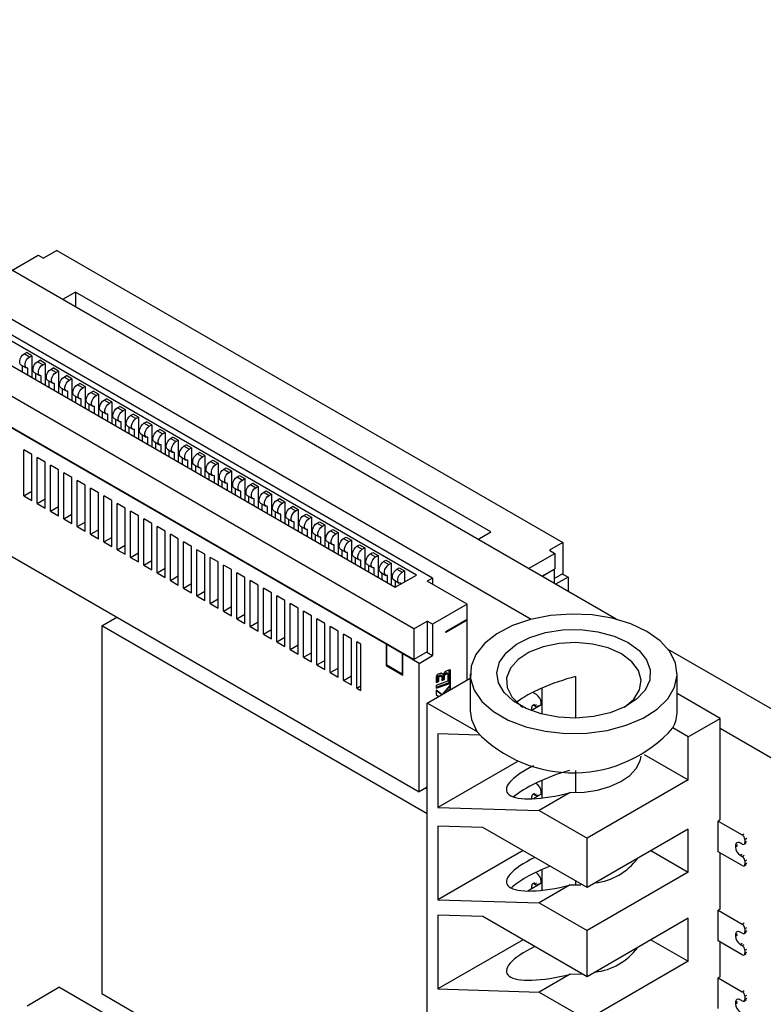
# Model space of a CAD drawing. Header units: millimetres. Extents: x 15 to 205, y 5 to 292.
# Tile 30 of 56: x 168 to 188, y 117 to 143. Entities that reach past the tile are written whole.
import ezdxf

# ---------------------------------------------------------------- set-up
doc = ezdxf.new("R2010")
doc.units = ezdxf.units.MM
doc.layers.add('几何体', color=7, linetype='Continuous')

msp = doc.modelspace()

# ---------------------------------------------------------------- linework, layer by layer
at = {"layer": '几何体'}
for p, q in [((184.2884, 127.0124), (148.8269, 147.4839)), ((182.03, 127.0099), (147.6956, 146.8307)), ((169.4377, 136.8035), (169.0842, 136.5994)), ((169.4377, 136.8035), (182.8728, 129.0476)), ((168.2414, 136.2761), (168.9428, 136.681)), ((168.9428, 136.681), (169.0842, 136.5994)), ((169.9327, 135.7013), (169.5849, 135.5005)), ((180.9636, 129.3334), (169.9327, 135.7013)), ((169.9327, 135.7013), (169.9327, 135.2997)), ((179.4149, 128.1047), (167.8184, 134.7993)), ((178.9199, 126.7577), (165.4849, 134.5135)), ((178.9907, 128.1864), (167.9598, 134.5544)), ((167.3941, 134.2278), (178.425, 127.8598)), ((168.5679, 134.0563), (168.6315, 134.0931)), ((168.7093, 133.9747), (168.5679, 134.0563)), ((168.773, 134.0114), (168.6315, 134.0931)), ((168.7093, 133.9747), (168.773, 134.0114)), ((168.773, 134.0114), (168.773, 133.6766)), ((168.9215, 133.8522), (168.9851, 133.889)), ((169.1265, 133.8073), (168.9851, 133.889)), ((178.9199, 125.9391), (165.4849, 133.695)), ((168.4829, 133.7703), (168.6243, 133.6887)), ((168.5273, 133.5736), (168.5273, 133.7447)), ((168.6687, 133.492), (168.6687, 133.6818)), ((168.802, 133.6599), (168.773, 133.6766)), ((168.773, 133.6766), (168.773, 133.6603)), ((168.8012, 133.644), (168.773, 133.6603)), ((168.773, 133.6603), (168.773, 133.4318)), ((169.0629, 133.7706), (168.9215, 133.8522)), ((169.0629, 133.7706), (169.1265, 133.8073)), ((169.1265, 133.8073), (169.1265, 133.4725)), ((169.275, 133.6481), (169.3386, 133.6849)), ((169.4164, 133.5665), (169.275, 133.6481)), ((169.4801, 133.6032), (169.3386, 133.6849)), ((168.8365, 133.5662), (168.9779, 133.4846)), ((168.8808, 133.3695), (168.8808, 133.5406)), ((169.0223, 133.2879), (169.0223, 133.4777)), ((169.1555, 133.4558), (169.1265, 133.4725)), ((169.1265, 133.4725), (169.1265, 133.4562)), ((169.1548, 133.4399), (169.1265, 133.4562)), ((169.1265, 133.4562), (169.1265, 133.2277)), ((169.19, 133.3621), (169.3314, 133.2804)), ((169.4164, 133.5665), (169.4801, 133.6032)), ((169.4801, 133.6032), (169.4801, 133.2684)), ((169.6286, 133.444), (169.6922, 133.4808)), ((169.77, 133.3624), (169.6286, 133.444)), ((169.8336, 133.3991), (169.6922, 133.4808)), ((169.77, 133.3624), (169.8336, 133.3991)), ((169.8336, 133.3991), (169.8336, 133.0643)), ((178.1853, 126.3469), (166.2195, 133.2546)), ((169.2344, 133.1654), (169.2344, 133.3365)), ((169.3758, 133.0838), (169.3758, 133.2736)), ((169.5091, 133.2517), (169.4801, 133.2684)), ((169.4801, 133.2684), (169.4801, 133.2521)), ((169.5084, 133.2358), (169.4801, 133.2521)), ((169.4801, 133.2521), (169.4801, 133.0236)), ((169.5436, 133.158), (169.685, 133.0763)), ((169.5879, 132.9613), (169.5879, 133.1324)), ((169.9821, 133.2399), (170.0458, 133.2767)), ((170.1235, 133.1583), (169.9821, 133.2399)), ((170.1872, 133.195), (170.0458, 133.2767)), ((170.1235, 133.1583), (170.1872, 133.195)), ((170.1872, 133.195), (170.1872, 132.8602)), ((169.7294, 132.8797), (169.7294, 133.0695)), ((169.8627, 133.0476), (169.8336, 133.0643)), ((169.8336, 133.0643), (169.8336, 133.048)), ((169.8619, 133.0317), (169.8336, 133.048)), ((169.8336, 133.048), (169.8336, 132.8195)), ((169.8971, 132.9539), (170.0385, 132.8722)), ((169.9415, 132.7572), (169.9415, 132.9283)), ((170.0829, 132.6756), (170.0829, 132.8654)), ((170.2162, 132.8435), (170.1872, 132.8602)), ((170.1872, 132.8602), (170.1872, 132.8439)), ((170.2155, 132.8276), (170.1872, 132.8439)), ((170.1872, 132.8439), (170.1872, 132.6154)), ((170.3357, 133.0358), (170.3993, 133.0726)), ((170.4771, 132.9542), (170.3357, 133.0358)), ((170.5407, 132.9909), (170.3993, 133.0726)), ((170.4771, 132.9542), (170.5407, 132.9909)), ((170.5407, 132.9909), (170.5407, 132.6561)), ((170.6892, 132.8317), (170.7529, 132.8685)), ((170.8306, 132.7501), (170.6892, 132.8317)), ((170.8943, 132.7868), (170.7529, 132.8685)), ((170.2507, 132.7498), (170.3921, 132.6681)), ((170.2951, 132.5531), (170.2951, 132.7242)), ((170.4365, 132.4715), (170.4365, 132.6613)), ((170.5698, 132.6394), (170.5407, 132.6561)), ((170.5407, 132.6561), (170.5407, 132.6398)), ((170.569, 132.6235), (170.5407, 132.6398)), ((170.5407, 132.6398), (170.5407, 132.4113)), ((170.8306, 132.7501), (170.8943, 132.7868)), ((170.8943, 132.7868), (170.8943, 132.452)), ((171.0428, 132.6276), (171.1064, 132.6644)), ((171.1842, 132.546), (171.0428, 132.6276)), ((171.2478, 132.5827), (171.1064, 132.6644)), ((171.1842, 132.546), (171.2478, 132.5827)), ((171.2478, 132.5827), (171.2478, 132.2479)), ((170.6042, 132.5457), (170.7457, 132.464)), ((170.6486, 132.349), (170.6486, 132.5201)), ((170.79, 132.2674), (170.79, 132.4572)), ((170.9233, 132.4353), (170.8943, 132.452)), ((170.8943, 132.452), (170.8943, 132.4357)), ((170.9226, 132.4194), (170.8943, 132.4357)), ((170.8943, 132.4357), (170.8943, 132.2072)), ((170.9578, 132.3416), (171.0992, 132.2599)), ((171.0022, 132.1449), (171.0022, 132.316)), ((171.3963, 132.4235), (171.46, 132.4603)), ((171.5378, 132.3419), (171.3963, 132.4235)), ((171.6014, 132.3786), (171.46, 132.4603)), ((171.5378, 132.3419), (171.6014, 132.3786)), ((171.6014, 132.3786), (171.6014, 132.0438)), ((171.1436, 132.0633), (171.1436, 132.2531)), ((171.2769, 132.2312), (171.2478, 132.2479)), ((171.2478, 132.2479), (171.2478, 132.2316)), ((171.2761, 132.2153), (171.2478, 132.2316)), ((171.2478, 132.2316), (171.2478, 132.0031)), ((171.3113, 132.1375), (171.4528, 132.0558)), ((171.3557, 131.9408), (171.3557, 132.1119)), ((171.4971, 131.8592), (171.4971, 132.049)), ((171.6304, 132.0271), (171.6014, 132.0438)), ((171.6014, 132.0438), (171.6014, 132.0275)), ((171.7499, 132.2194), (171.8135, 132.2562)), ((171.8913, 132.1378), (171.7499, 132.2194)), ((171.9549, 132.1745), (171.8135, 132.2562)), ((171.8913, 132.1378), (171.9549, 132.1745)), ((171.9549, 132.1745), (171.9549, 131.8397)), ((172.1034, 132.0153), (172.1671, 132.0521)), ((172.3085, 131.9704), (172.1671, 132.0521)), ((171.6297, 132.0112), (171.6014, 132.0275)), ((171.6014, 132.0275), (171.6014, 131.799)), ((171.6649, 131.9334), (171.8063, 131.8517)), ((171.7093, 131.7367), (171.7093, 131.9078)), ((171.8507, 131.6551), (171.8507, 131.8449)), ((171.984, 131.823), (171.9549, 131.8397)), ((171.9549, 131.8397), (171.9549, 131.8234)), ((171.9832, 131.8071), (171.9549, 131.8234)), ((171.9549, 131.8234), (171.9549, 131.5949)), ((172.2449, 131.9337), (172.1034, 132.0153)), ((172.2449, 131.9337), (172.3085, 131.9704)), ((172.3085, 131.9704), (172.3085, 131.6356)), ((172.457, 131.8112), (172.5206, 131.8479)), ((172.5984, 131.7296), (172.457, 131.8112)), ((172.6621, 131.7663), (172.5206, 131.8479)), ((172.0184, 131.7293), (172.1599, 131.6476)), ((172.0628, 131.5326), (172.0628, 131.7037)), ((172.2042, 131.451), (172.2042, 131.6408)), ((172.3375, 131.6189), (172.3085, 131.6356)), ((172.3085, 131.6356), (172.3085, 131.6193)), ((172.3368, 131.603), (172.3085, 131.6193)), ((172.3085, 131.6193), (172.3085, 131.3908)), ((172.372, 131.5252), (172.5134, 131.4435)), ((172.5984, 131.7296), (172.6621, 131.7663)), ((172.6621, 131.7663), (172.6621, 131.4315)), ((172.8105, 131.6071), (172.8742, 131.6438)), ((172.952, 131.5255), (172.8105, 131.6071)), ((173.0156, 131.5622), (172.8742, 131.6438)), ((172.952, 131.5255), (173.0156, 131.5622)), ((173.0156, 131.5622), (173.0156, 131.2274)), ((168.773, 131.3906), (168.5608, 131.513)), ((168.5608, 130.2882), (168.5608, 131.513)), ((168.773, 130.1658), (168.773, 131.3906)), ((169.1265, 131.1865), (168.9144, 131.3089)), ((168.9144, 130.0841), (168.9144, 131.3089)), ((172.4164, 131.3285), (172.4164, 131.4996)), ((172.5578, 131.2469), (172.5578, 131.4367)), ((172.6911, 131.4148), (172.6621, 131.4315)), ((172.6621, 131.4315), (172.6621, 131.4152)), ((172.6903, 131.3989), (172.6621, 131.4152)), ((172.6621, 131.4152), (172.6621, 131.1867)), ((172.7256, 131.3211), (172.867, 131.2394)), ((172.7699, 131.1244), (172.7699, 131.2955)), ((173.1641, 131.403), (173.2277, 131.4397)), ((173.3055, 131.3214), (173.1641, 131.403)), ((173.3692, 131.3581), (173.2277, 131.4397)), ((173.3055, 131.3214), (173.3692, 131.3581)), ((173.3692, 131.3581), (173.3692, 131.0233)), ((169.1265, 129.9617), (169.1265, 131.1865)), ((169.4801, 130.9824), (169.2679, 131.1048)), ((169.2679, 129.88), (169.2679, 131.1048)), ((172.9113, 131.0428), (172.9113, 131.2326)), ((173.0446, 131.2107), (173.0156, 131.2274)), ((173.0156, 131.2274), (173.0156, 131.2111)), ((173.0439, 131.1948), (173.0156, 131.2111)), ((173.0156, 131.2111), (173.0156, 130.9826)), ((173.0791, 131.117), (173.2205, 131.0353)), ((173.1235, 130.9203), (173.1235, 131.0914)), ((173.2649, 130.8387), (173.2649, 131.0285)), ((173.3982, 131.0066), (173.3692, 131.0233)), ((173.3692, 131.0233), (173.3692, 131.007)), ((173.3974, 130.9907), (173.3692, 131.007)), ((173.3692, 131.007), (173.3692, 130.7785)), ((173.5177, 131.1989), (173.5813, 131.2356)), ((173.5177, 131.1989), (173.6591, 131.1173)), ((173.5813, 131.2356), (173.7227, 131.154)), ((173.6591, 131.1173), (173.7227, 131.154)), ((173.7227, 131.154), (173.7227, 130.8192)), ((173.8712, 130.9948), (173.9348, 131.0315)), ((173.8712, 130.9948), (174.0126, 130.9132)), ((173.9348, 131.0315), (174.0763, 130.9499)), ((169.4801, 129.7576), (169.4801, 130.9824)), ((169.8336, 130.7783), (169.6215, 130.9007)), ((169.6215, 129.6759), (169.6215, 130.9007)), ((169.8336, 129.5535), (169.8336, 130.7783)), ((173.4327, 130.9129), (173.5741, 130.8312)), ((173.477, 130.7162), (173.477, 130.8872)), ((173.6185, 130.6346), (173.6185, 130.8244)), ((173.7517, 130.8025), (173.7227, 130.8192)), ((173.7227, 130.8192), (173.7227, 130.8029)), ((173.751, 130.7866), (173.7227, 130.8029)), ((173.7227, 130.8029), (173.7227, 130.5744)), ((174.0126, 130.9132), (174.0763, 130.9499)), ((174.0763, 130.9499), (174.0763, 130.6151)), ((174.2248, 130.7907), (174.2884, 130.8274)), ((174.2248, 130.7907), (174.3662, 130.7091)), ((174.2884, 130.8274), (174.4298, 130.7458)), ((174.3662, 130.7091), (174.4298, 130.7458)), ((174.4298, 130.7458), (174.4298, 130.411)), ((170.1872, 130.5742), (169.975, 130.6966)), ((169.975, 129.4718), (169.975, 130.6966)), ((170.1872, 129.3494), (170.1872, 130.5742)), ((170.5407, 130.3701), (170.3286, 130.4925)), ((170.3286, 129.2677), (170.3286, 130.4925)), ((173.7862, 130.7088), (173.9276, 130.6271)), ((173.8306, 130.5121), (173.8306, 130.6831)), ((173.972, 130.4305), (173.972, 130.6203)), ((174.1053, 130.5984), (174.0763, 130.6151)), ((174.0763, 130.6151), (174.0763, 130.5988)), ((174.1045, 130.5825), (174.0763, 130.5988)), ((174.0763, 130.5988), (174.0763, 130.3703)), ((174.1398, 130.5047), (174.2812, 130.423)), ((174.1841, 130.308), (174.1841, 130.479)), ((174.5783, 130.5866), (174.642, 130.6233)), ((174.5783, 130.5866), (174.7197, 130.505)), ((174.642, 130.6233), (174.7834, 130.5417)), ((174.7197, 130.505), (174.7834, 130.5417)), ((174.7834, 130.5417), (174.7834, 130.2069)), ((165.3435, 130.3492), (179.0614, 122.43)), ((168.5608, 130.2882), (168.773, 130.4107)), ((168.5608, 130.2882), (168.773, 130.1658)), ((170.5407, 129.1453), (170.5407, 130.3701)), ((170.8943, 130.166), (170.6822, 130.2884)), ((170.6822, 129.0636), (170.6822, 130.2884)), ((174.3256, 130.2263), (174.3256, 130.4162)), ((174.4588, 130.3943), (174.4298, 130.411)), ((174.4298, 130.411), (174.4298, 130.3947)), ((174.4581, 130.3784), (174.4298, 130.3947)), ((174.4298, 130.3947), (174.4298, 130.1662)), ((174.4933, 130.3006), (174.6347, 130.2189)), ((174.5377, 130.1039), (174.5377, 130.2749)), ((174.6791, 130.0222), (174.6791, 130.2121)), ((174.9319, 130.3825), (174.9955, 130.4192)), ((174.9319, 130.3825), (175.0733, 130.3009)), ((174.9955, 130.4192), (175.1369, 130.3376)), ((175.0733, 130.3009), (175.1369, 130.3376)), ((175.1369, 130.3376), (175.1369, 130.0028)), ((175.2854, 130.1784), (175.3491, 130.2151)), ((175.3491, 130.2151), (175.4905, 130.1335)), ((168.9144, 130.0841), (169.1265, 130.2066)), ((168.9144, 130.0841), (169.1265, 129.9617)), ((169.2679, 129.88), (169.4801, 130.0025)), ((170.8943, 128.9412), (170.8943, 130.166)), ((171.2478, 129.9619), (171.0357, 130.0843)), ((171.0357, 128.8595), (171.0357, 130.0843)), ((171.2478, 128.737), (171.2478, 129.9619)), ((174.8124, 130.1902), (174.7834, 130.2069)), ((174.7834, 130.2069), (174.7834, 130.1906)), ((174.8117, 130.1743), (174.7834, 130.1906)), ((174.7834, 130.1906), (174.7834, 129.9621)), ((174.8469, 130.0965), (174.9883, 130.0148)), ((174.8912, 129.8998), (174.8912, 130.0708)), ((175.0327, 129.8181), (175.0327, 130.0079)), ((175.166, 129.9861), (175.1369, 130.0028)), ((175.1369, 130.0028), (175.1369, 129.9865)), ((175.1652, 129.9702), (175.1369, 129.9865)), ((175.1369, 129.9865), (175.1369, 129.758)), ((175.2854, 130.1784), (175.4268, 130.0968)), ((175.4268, 130.0968), (175.4905, 130.1335)), ((175.4905, 130.1335), (175.4905, 129.7987)), ((175.639, 129.9743), (175.7026, 130.011)), ((175.639, 129.9743), (175.7804, 129.8927)), ((175.7026, 130.011), (175.844, 129.9294)), ((169.2679, 129.88), (169.4801, 129.7576)), ((169.6215, 129.6759), (169.8336, 129.7984)), ((171.6014, 129.7578), (171.3893, 129.8802)), ((171.3893, 128.6554), (171.3893, 129.8802)), ((171.6014, 128.5329), (171.6014, 129.7578)), ((175.2004, 129.8924), (175.3418, 129.8107)), ((175.2448, 129.6957), (175.2448, 129.8667)), ((175.3862, 129.614), (175.3862, 129.8038)), ((175.5195, 129.782), (175.4905, 129.7987)), ((175.4905, 129.7987), (175.4905, 129.7824)), ((175.5188, 129.7661), (175.4905, 129.7824)), ((175.4905, 129.7824), (175.4905, 129.5539)), ((175.554, 129.6883), (175.6954, 129.6066)), ((175.7804, 129.8927), (175.844, 129.9294)), ((175.844, 129.9294), (175.844, 129.5946)), ((175.9925, 129.7702), (176.0562, 129.8069)), ((175.9925, 129.7702), (176.1339, 129.6886)), ((176.0562, 129.8069), (176.1976, 129.7253)), ((176.1339, 129.6886), (176.1976, 129.7253)), ((176.1976, 129.7253), (176.1976, 129.3905)), ((169.6215, 129.6759), (169.8336, 129.5535)), ((169.975, 129.4718), (170.1872, 129.5943)), ((169.975, 129.4718), (170.1872, 129.3494)), ((171.9549, 129.5537), (171.7428, 129.6761)), ((171.7428, 128.4513), (171.7428, 129.6761)), ((171.9549, 128.3288), (171.9549, 129.5537)), ((172.3085, 129.3496), (172.0964, 129.472)), ((172.0964, 128.2472), (172.0964, 129.472)), ((175.5984, 129.4916), (175.5984, 129.6626)), ((175.7398, 129.4099), (175.7398, 129.5997)), ((175.8731, 129.5779), (175.844, 129.5946)), ((175.844, 129.5946), (175.844, 129.5783)), ((175.8723, 129.5619), (175.844, 129.5783)), ((175.844, 129.5783), (175.844, 129.3498)), ((175.9075, 129.4842), (176.049, 129.4025)), ((175.9519, 129.2875), (175.9519, 129.4585)), ((176.3461, 129.5661), (176.4097, 129.6028)), ((176.3461, 129.5661), (176.4875, 129.4844)), ((176.4097, 129.6028), (176.5511, 129.5212)), ((176.4875, 129.4844), (176.5511, 129.5212)), ((176.5511, 129.5212), (176.5511, 129.1864)), ((170.3286, 129.2677), (170.5407, 129.3902)), ((170.3286, 129.2677), (170.5407, 129.1453)), ((170.6822, 129.0636), (170.8943, 129.1861)), ((172.3085, 128.1247), (172.3085, 129.3496)), ((172.6621, 129.1455), (172.4499, 129.2679)), ((172.4499, 128.0431), (172.4499, 129.2679)), ((176.0933, 129.2058), (176.0933, 129.3956)), ((176.2266, 129.3737), (176.1976, 129.3905)), ((176.1976, 129.3905), (176.1976, 129.3742)), ((176.2259, 129.3578), (176.1976, 129.3742)), ((176.1976, 129.3742), (176.1976, 129.1457)), ((176.2611, 129.28), (176.4025, 129.1984)), ((176.3055, 129.0834), (176.3055, 129.2544)), ((176.4469, 129.0017), (176.4469, 129.1915)), ((176.5802, 129.1696), (176.5511, 129.1864)), ((176.5511, 129.1864), (176.5511, 129.1701)), ((176.5794, 129.1537), (176.5511, 129.1701)), ((176.5511, 129.1701), (176.5511, 128.9415)), ((176.6996, 129.362), (176.7633, 129.3987)), ((176.6996, 129.362), (176.8411, 129.2803)), ((176.7633, 129.3987), (176.9047, 129.3171)), ((176.8411, 129.2803), (176.9047, 129.3171)), ((176.9047, 129.3171), (176.9047, 128.9823)), ((177.0532, 129.1579), (177.1168, 129.1946)), ((177.1168, 129.1946), (177.2582, 129.113)), ((180.6157, 129.1326), (180.9636, 129.3334)), ((170.6822, 129.0636), (170.8943, 128.9412)), ((171.0357, 128.8595), (171.2478, 128.982)), ((172.6621, 127.9206), (172.6621, 129.1455)), ((173.0156, 128.9413), (172.8035, 129.0638)), ((172.8035, 127.839), (172.8035, 129.0638)), ((173.0156, 127.7165), (173.0156, 128.9413)), ((176.6146, 129.0759), (176.7561, 128.9943)), ((176.659, 128.8793), (176.659, 129.0503)), ((176.8004, 128.7976), (176.8004, 128.9874)), ((176.9337, 128.9655), (176.9047, 128.9823)), ((176.9047, 128.9823), (176.9047, 128.966)), ((176.933, 128.9496), (176.9047, 128.966)), ((176.9047, 128.966), (176.9047, 128.7374)), ((177.0532, 129.1579), (177.1946, 129.0762)), ((177.1946, 129.0762), (177.2582, 129.113)), ((177.2582, 129.113), (177.2582, 128.7782)), ((177.4067, 128.9538), (177.4704, 128.9905)), ((177.4067, 128.9538), (177.5482, 128.8721)), ((177.4704, 128.9905), (177.6118, 128.9089)), ((177.5482, 128.8721), (177.6118, 128.9089)), ((177.6118, 128.9089), (177.6118, 128.5741)), ((182.8728, 129.0476), (182.5192, 128.8435)), ((182.8728, 129.0476), (182.8728, 128.2291)), ((171.0357, 128.8595), (171.2478, 128.737)), ((171.3893, 128.6554), (171.6014, 128.7779)), ((171.3893, 128.6554), (171.6014, 128.5329)), ((173.3692, 128.7372), (173.157, 128.8597)), ((173.157, 127.6349), (173.157, 128.8597)), ((173.3692, 127.5124), (173.3692, 128.7372)), ((173.7227, 128.5331), (173.5106, 128.6556)), ((173.5106, 127.4308), (173.5106, 128.6556)), ((176.9682, 128.8718), (177.1096, 128.7902)), ((177.0126, 128.6752), (177.0126, 128.8462)), ((177.154, 128.5935), (177.154, 128.7833)), ((177.2873, 128.7614), (177.2582, 128.7782)), ((177.2582, 128.7782), (177.2582, 128.7619)), ((177.2865, 128.7455), (177.2582, 128.7619)), ((177.2582, 128.7619), (177.2582, 128.5333)), ((177.3217, 128.6677), (177.4632, 128.5861)), ((177.3661, 128.4711), (177.3661, 128.6421)), ((177.7603, 128.7497), (177.8239, 128.7864)), ((177.7603, 128.7497), (177.9017, 128.668)), ((177.8239, 128.7864), (177.9654, 128.7048)), ((177.9017, 128.668), (177.9654, 128.7048)), ((177.9654, 128.7048), (177.9654, 128.37)), ((181.9593, 128.357), (182.6606, 128.7619)), ((182.5192, 128.8435), (182.6606, 128.7619)), ((182.6606, 128.7619), (182.6606, 128.3536)), ((171.7428, 128.4513), (171.9549, 128.5738)), ((171.7428, 128.4513), (171.9549, 128.3288)), ((173.7227, 127.3083), (173.7227, 128.5331)), ((174.0763, 128.329), (173.8641, 128.4515)), ((173.8641, 127.2267), (173.8641, 128.4515)), ((177.5075, 128.3894), (177.5075, 128.5792)), ((177.6408, 128.5573), (177.6118, 128.5741)), ((177.6118, 128.5741), (177.6118, 128.5578)), ((177.6401, 128.5414), (177.6118, 128.5578)), ((177.6118, 128.5578), (177.6118, 128.3292)), ((177.6753, 128.4636), (177.8167, 128.382)), ((177.7197, 128.267), (177.7197, 128.438)), ((178.1138, 128.5456), (178.1775, 128.5823)), ((178.1138, 128.5456), (178.2553, 128.4639)), ((178.1775, 128.5823), (178.3189, 128.5007)), ((178.2553, 128.4639), (178.3189, 128.5007)), ((178.3189, 128.5007), (178.3189, 128.1659)), ((178.4674, 128.3415), (178.531, 128.3782)), ((178.531, 128.3782), (178.6725, 128.2966)), ((172.0964, 128.2472), (172.3085, 128.3697)), ((172.0964, 128.2472), (172.3085, 128.1247)), ((172.4499, 128.0431), (172.6621, 128.1656)), ((174.0763, 127.1042), (174.0763, 128.329)), ((174.4298, 128.1249), (174.2177, 128.2474)), ((174.2177, 127.0226), (174.2177, 128.2474)), ((174.4298, 126.9001), (174.4298, 128.1249)), ((177.8611, 128.1853), (177.8611, 128.3751)), ((177.9944, 128.3532), (177.9654, 128.37)), ((177.9654, 128.37), (177.9654, 128.3537)), ((177.9936, 128.3373), (177.9654, 128.3537)), ((177.9654, 128.3537), (177.9654, 128.1251)), ((178.0289, 128.2595), (178.1703, 128.1779)), ((178.0732, 128.0629), (178.0732, 128.2339)), ((178.2146, 127.9812), (178.2146, 128.171)), ((178.3479, 128.1491), (178.3189, 128.1659)), ((178.3189, 128.1659), (178.3189, 128.1496)), ((178.3472, 128.1332), (178.3189, 128.1496)), ((178.3189, 128.1496), (178.3189, 127.921)), ((178.425, 127.8598), (178.9907, 128.1864)), ((178.4674, 128.3415), (178.6088, 128.2598)), ((178.6088, 128.2598), (178.6725, 128.2966)), ((178.6725, 128.2966), (178.6725, 128.0027)), ((182.3129, 128.1528), (182.6606, 128.3536)), ((182.6465, 128.3291), (182.327, 128.1447)), ((182.6465, 128.3291), (182.6324, 128.3373)), ((182.6465, 128.3291), (182.6465, 127.9602)), ((182.6465, 128.0985), (182.8728, 128.2291)), ((183.0142, 128.1311), (182.6823, 127.9395)), ((182.8586, 128.2209), (183.0142, 128.1311)), ((183.0142, 128.1311), (183.0142, 127.748)), ((172.4499, 128.0431), (172.6621, 127.9206)), ((172.8035, 127.839), (173.0156, 127.9615)), ((174.7834, 127.9208), (174.5712, 128.0433)), ((174.5712, 126.8185), (174.5712, 128.0433)), ((174.7834, 126.696), (174.7834, 127.9208)), ((178.3824, 128.0554), (178.5238, 127.9738)), ((178.4268, 127.8609), (178.4268, 128.0298)), ((178.5682, 127.9425), (178.5682, 127.9669)), ((179.4149, 128.1047), (179.2735, 128.0231)), ((180.3342, 127.4108), (179.2735, 128.0231)), ((179.4149, 128.1047), (179.4149, 127.9414)), ((172.8035, 127.839), (173.0156, 127.7165)), ((173.157, 127.6349), (173.3692, 127.7574)), ((173.157, 127.6349), (173.3692, 127.5124)), ((175.1369, 127.7167), (174.9248, 127.8392)), ((174.9248, 126.6144), (174.9248, 127.8392)), ((175.1369, 126.4919), (175.1369, 127.7167)), ((175.4905, 127.5126), (175.2783, 127.6351)), ((175.2783, 126.4103), (175.2783, 127.6351)), ((173.5106, 127.4308), (173.7227, 127.5533)), ((173.5106, 127.4308), (173.7227, 127.3083)), ((173.8641, 127.2267), (174.0763, 127.3492)), ((175.4905, 126.2878), (175.4905, 127.5126)), ((175.844, 127.3085), (175.6319, 127.431)), ((175.6319, 126.2062), (175.6319, 127.431)), ((180.3342, 127.4108), (179.4149, 126.8801)), ((180.3342, 127.0025), (180.3342, 127.4108)), ((173.8641, 127.2267), (174.0763, 127.1042)), ((174.2177, 127.0226), (174.4298, 127.1451)), ((175.844, 126.0837), (175.844, 127.3085)), ((176.1976, 127.1044), (175.9855, 127.2269)), ((175.9855, 126.0021), (175.9855, 127.2269)), ((176.1976, 125.8796), (176.1976, 127.1044)), ((170.6287, 126.8333), (171.0312, 127.0657)), ((179.275, 121.8419), (170.6287, 126.8333)), ((170.6287, 126.8333), (170.6287, 117.0709)), ((174.2177, 127.0226), (174.4298, 126.9001)), ((174.5712, 126.8185), (174.7834, 126.941)), ((174.5712, 126.8185), (174.7834, 126.696)), ((176.5511, 126.9003), (176.339, 127.0228)), ((176.339, 125.798), (176.339, 127.0228)), ((176.5511, 125.6755), (176.5511, 126.9003)), ((176.9047, 126.6962), (176.6926, 126.8187)), ((176.6926, 125.5939), (176.6926, 126.8187)), ((178.9199, 126.7577), (179.2735, 126.9618)), ((179.4149, 126.8801), (179.2735, 126.9618)), ((179.2735, 126.9618), (179.2735, 126.1432)), ((179.4149, 126.8801), (179.4149, 126.0453)), ((180.3342, 127.0025), (179.7685, 126.6759)), ((180.3342, 126.9862), (179.7685, 126.6596)), ((180.32, 126.9943), (180.3342, 126.9862)), ((180.3342, 125.3993), (180.3342, 126.9862)), ((174.9248, 126.6144), (175.1369, 126.7368)), ((174.9248, 126.6144), (175.1369, 126.4919)), ((176.9047, 125.4714), (176.9047, 126.6962)), ((177.2582, 126.4921), (177.0461, 126.6146)), ((177.0461, 125.3898), (177.0461, 126.6146)), ((178.9199, 126.7577), (178.9199, 125.9391)), ((179.7685, 126.6596), (179.7685, 126.6759)), ((175.2783, 126.4103), (175.4905, 126.5327)), ((175.2783, 126.4103), (175.4905, 126.2878)), ((175.6319, 126.2062), (175.844, 126.3286)), ((177.2582, 125.2673), (177.2582, 126.4921)), ((177.5057, 126.3493), (177.3997, 126.4105)), ((177.3997, 125.1857), (177.3997, 126.4105)), ((177.5057, 125.1244), (177.5057, 126.3493)), ((178.1995, 126.355), (178.1853, 126.3469)), ((178.1853, 126.3469), (178.1853, 125.7803)), ((178.2136, 126.3469), (178.1995, 126.3387)), ((178.6088, 126.1024), (178.1995, 126.3387)), ((178.1995, 125.7885), (178.1995, 126.3387)), ((175.6319, 126.2062), (175.844, 126.0837)), ((175.9855, 126.0021), (176.1976, 126.1245)), ((178.623, 126.1106), (178.6088, 126.1024)), ((178.6088, 126.1024), (178.6088, 125.5522)), ((178.6371, 126.1024), (178.623, 126.0942)), ((179.0614, 125.8412), (178.623, 126.0942)), ((178.623, 125.5277), (178.623, 126.0942)), ((179.2735, 126.1432), (178.9199, 125.9391)), ((179.0614, 125.8412), (179.4149, 126.0453)), ((179.2594, 126.1351), (179.4149, 126.0453)), ((193.0211, 121.9711), (185.6737, 126.2127)), ((175.9855, 126.0021), (176.1976, 125.8796)), ((176.339, 125.798), (176.5511, 125.9204)), ((176.339, 125.798), (176.5511, 125.6755)), ((178.1853, 125.7803), (178.1995, 125.7885)), ((178.1853, 125.7803), (178.623, 125.5277)), ((178.6088, 125.5522), (178.1995, 125.7885)), ((179.0614, 122.43), (179.0614, 125.8412)), ((176.6926, 125.5939), (176.9047, 125.7163)), ((176.6926, 125.5939), (176.9047, 125.4714)), ((177.0461, 125.3898), (177.2582, 125.5122)), ((178.6088, 125.5522), (178.623, 125.5603)), ((179.5419, 125.5038), (179.6044, 125.5259)), ((179.5419, 125.3754), (179.5419, 125.5038)), ((179.5773, 125.4834), (179.5419, 125.5038)), ((179.6438, 125.5843), (179.5595, 125.5544)), ((179.5773, 125.4834), (179.6398, 125.5055)), ((179.6398, 125.5055), (179.6044, 125.5259)), ((179.6541, 125.505), (179.6187, 125.5254)), ((179.6586, 125.562), (179.6358, 125.5814)), ((179.694, 125.5416), (179.6438, 125.5843)), ((179.694, 125.5416), (179.6586, 125.562)), ((179.6925, 125.4286), (179.6925, 125.5303)), ((179.7279, 125.5099), (179.6925, 125.5303)), ((179.7486, 125.6213), (179.694, 125.5416)), ((179.7153, 125.5651), (179.788, 125.5908)), ((179.7506, 125.5447), (179.7153, 125.5651)), ((179.7279, 125.4082), (179.7279, 125.5099)), ((179.8737, 125.6655), (179.7486, 125.6213)), ((179.7506, 125.5447), (179.8234, 125.5704)), ((179.8234, 125.5704), (179.788, 125.5908)), ((179.8234, 125.5704), (179.8234, 125.3646)), ((179.8538, 125.3185), (179.8538, 125.6585)), ((179.8891, 125.6528), (179.8696, 125.6641)), ((179.8891, 125.1851), (179.8891, 125.6528)), ((180.4141, 125.5636), (180.4141, 124.5837)), ((185.9141, 124.5837), (185.9141, 125.5636)), ((177.0461, 125.3898), (177.2582, 125.2673)), ((177.3997, 125.1857), (177.5057, 125.2469)), ((179.275, 124.7878), (180.4141, 125.4454)), ((179.5115, 125.4811), (179.5115, 125.3317)), ((179.5115, 125.3646), (179.5419, 125.3754)), ((179.8234, 125.3646), (179.5115, 125.2544)), ((179.5115, 125.3317), (179.5773, 125.355)), ((179.5115, 125.2113), (179.8389, 125.3271)), ((179.5115, 125.1784), (179.8743, 125.3067)), ((179.5115, 125.2544), (179.5115, 125.1784)), ((179.5773, 125.355), (179.5419, 125.3754)), ((179.5773, 125.355), (179.5773, 125.4834)), ((179.6621, 125.4871), (179.6621, 125.385)), ((179.6621, 125.4179), (179.6925, 125.4286)), ((179.6621, 125.385), (179.7279, 125.4082)), ((179.8743, 125.2528), (179.6663, 125.0138)), ((179.7279, 125.4082), (179.6925, 125.4286)), ((179.8743, 125.3067), (179.8389, 125.3271)), ((179.8743, 125.3067), (179.8743, 125.2528)), ((183.2132, 125.4932), (183.2132, 124.3863)), ((177.3997, 125.1857), (177.5057, 125.1244)), ((179.6611, 125.0107), (179.5115, 125.1279)), ((179.5115, 125.1279), (179.5115, 125.0103)), ((179.6273, 125.0299), (179.5115, 125.1206)), ((179.5115, 125.0103), (179.5747, 124.9608)), ((179.6608, 125.0106), (179.6273, 125.0299)), ((179.7077, 125.0377), (179.8538, 125.2055)), ((179.8144, 125.0993), (179.8891, 125.1851)), ((179.8538, 125.2055), (179.8538, 125.2292)), ((179.8891, 125.1851), (179.8538, 125.2055)), ((182.1706, 125.014), (182.1211, 125.0426)), ((182.3081, 125.1796), (182.3155, 125.1753)), ((182.3155, 125.1829), (182.3155, 124.4926)), ((187.0532, 124.3796), (185.9141, 125.0372)), ((179.275, 116.5408), (179.275, 124.7878)), ((180.5862, 124.0309), (179.275, 124.7878)), ((182.3155, 124.7467), (182.0329, 124.5835)), ((182.1241, 124.7516), (182.0711, 124.7209)), ((182.1211, 124.716), (182.1741, 124.7466)), ((182.1706, 124.6874), (182.2236, 124.718)), ((182.2957, 124.7353), (182.2979, 124.7609)), ((182.2979, 124.7609), (182.2979, 124.7936)), ((182.0504, 124.5936), (182.0504, 124.6752)), ((182.1211, 124.716), (182.1706, 124.6874)), ((182.1706, 124.6874), (182.1938, 124.6765)), ((186.2046, 123.8898), (187.0532, 124.3796)), ((187.0532, 121.685), (187.0532, 124.3796)), ((180.6517, 123.9382), (179.5578, 123.9713)), ((179.5578, 123.9713), (179.5578, 122.0116)), ((186.2046, 123.8898), (185.7969, 124.1252)), ((191.8897, 121.318), (187.0532, 124.1101)), ((186.2046, 122.7466), (186.2046, 123.8898)), ((185.0365, 123.421), (186.2046, 122.7466)), ((181.6911, 123.2431), (179.5578, 122.0116)), ((183.2132, 122.9964), (183.2132, 122.4076)), ((182.1706, 122.6461), (182.1506, 122.6576)), ((182.3155, 122.7332), (182.3155, 122.2656)), ((186.2046, 122.7466), (183.5176, 121.1955)), ((179.275, 122.5533), (179.0614, 122.43)), ((179.275, 122.495), (179.2245, 122.5242)), ((182.1241, 122.3836), (182.0711, 122.353)), ((182.3155, 122.3788), (182.0883, 122.2476)), ((182.1211, 122.348), (182.1741, 122.3786)), ((183.0734, 122.4086), (182.2448, 121.9302)), ((182.2957, 122.3673), (182.2979, 122.393)), ((182.2979, 122.393), (182.2979, 122.4256)), ((182.0504, 122.2461), (182.0504, 122.3072)), ((182.1211, 122.348), (182.1706, 122.3195)), ((182.1706, 122.3195), (182.2236, 122.3501)), ((182.1706, 122.3195), (182.1938, 122.3085)), ((179.5578, 122.0116), (182.2448, 121.9302)), ((182.2448, 121.9302), (183.5176, 121.1955)), ((187.0532, 121.685), (187.0001, 121.6544)), ((187.0001, 120.8379), (187.0001, 121.6544)), ((187.0001, 121.6544), (187.6365, 121.287)), ((180.7521, 121.4855), (179.5578, 121.5217)), ((179.5578, 121.5217), (179.5578, 119.562)), ((183.5176, 119.889), (180.7521, 121.4855)), ((186.2046, 121.4402), (183.5176, 119.889)), ((186.2046, 120.297), (186.2046, 121.4402)), ((187.6365, 121.287), (187.6896, 121.3177)), ((183.5176, 119.889), (183.5176, 121.1955)), ((187.6365, 121.0421), (187.587, 121.0707)), ((187.6865, 121.0371), (187.7396, 121.0677)), ((187.7072, 121.1646), (187.7603, 121.1952)), ((187.7072, 121.1646), (187.7072, 121.0829)), ((187.7072, 121.0829), (187.7603, 121.1135)), ((181.8209, 120.8685), (179.5578, 119.562)), ((185.2145, 120.8686), (186.2046, 120.297)), ((187.6365, 120.4705), (187.0001, 120.8379)), ((187.0532, 119.3171), (187.0532, 120.8073)), ((187.4597, 120.9972), (187.5128, 121.0278)), ((187.4597, 120.9972), (187.4597, 120.9645)), ((187.4597, 120.9645), (187.5128, 120.9951)), ((187.587, 120.744), (187.6401, 120.7747)), ((187.587, 120.744), (187.6365, 120.7155)), ((187.6365, 120.7155), (187.6896, 120.7461)), ((187.7072, 120.593), (187.7603, 120.6236)), ((187.7072, 120.593), (187.7072, 120.5113)), ((187.7072, 120.5113), (187.7603, 120.542)), ((182.1706, 120.2781), (182.1506, 120.2896)), ((182.3155, 120.3653), (182.3155, 119.8159)), ((186.2046, 120.297), (183.5176, 118.7458)), ((187.6865, 120.4656), (187.7396, 120.4962)), ((182.3155, 120.0108), (181.9422, 119.7952)), ((182.1241, 120.0156), (182.0711, 119.985)), ((182.1211, 119.9801), (182.1741, 120.0107)), ((182.2957, 119.9993), (182.2979, 120.025)), ((182.2979, 120.025), (182.2979, 120.0576)), ((183.2132, 120.0647), (183.2132, 119.958)), ((182.0504, 119.8577), (182.0504, 119.9392)), ((182.1211, 119.9801), (182.1706, 119.9515)), ((182.1706, 119.9515), (182.2236, 119.9821)), ((182.1706, 119.9515), (182.1938, 119.9405)), ((183.0734, 119.9589), (182.2448, 119.4806)), ((183.0734, 119.9589), (183.3523, 119.9633)), ((179.5578, 119.562), (182.2448, 119.4806)), ((182.2448, 119.4806), (183.5176, 118.7458)), ((187.0532, 119.3171), (187.0001, 119.2865)), ((187.0001, 118.4699), (187.0001, 119.2865)), ((187.0001, 119.2865), (187.6365, 118.9191)), ((179.5578, 119.1537), (179.5578, 117.194)), ((180.7521, 119.1175), (179.5578, 119.1537)), ((183.5176, 117.521), (180.7521, 119.1175)), ((186.2046, 119.0722), (183.5176, 117.521)), ((186.2046, 117.929), (186.2046, 119.0722)), ((183.5176, 117.521), (183.5176, 118.7458)), ((187.6365, 118.9191), (187.6896, 118.9497)), ((187.7072, 118.7966), (187.7603, 118.8272)), ((187.7072, 118.7966), (187.7072, 118.7149)), ((187.7072, 118.7149), (187.7603, 118.7456)), ((181.8209, 118.5005), (179.5578, 117.194)), ((185.2145, 118.5006), (186.2046, 117.929)), ((187.6365, 118.1025), (187.0001, 118.4699)), ((187.4597, 118.6292), (187.5128, 118.6598)), ((187.4597, 118.6292), (187.4597, 118.5965)), ((187.4597, 118.5965), (187.5128, 118.6271)), ((187.6365, 118.6741), (187.587, 118.7027)), ((187.6865, 118.6692), (187.7396, 118.6998)), ((187.0532, 117.5207), (187.0532, 118.4393)), ((187.587, 118.3761), (187.6401, 118.4067)), ((187.587, 118.3761), (187.6365, 118.3475)), ((187.6365, 118.3475), (187.6896, 118.3781)), ((187.7072, 118.225), (187.7603, 118.2556)), ((187.7072, 118.225), (187.7072, 118.1434)), ((186.2046, 117.929), (183.5176, 116.3779)), ((187.6865, 118.0976), (187.7396, 118.1282)), ((187.7072, 118.1434), (187.7603, 118.174)), ((183.0734, 117.591), (182.2448, 117.1126)), ((183.0734, 117.591), (183.3851, 117.5975)), ((187.0532, 117.5207), (187.0001, 117.4901)), ((187.0001, 116.6735), (187.0001, 117.4901)), ((187.0001, 117.4901), (187.6365, 117.1227)), ((168.6436, 116.7497), (169.4921, 117.2395)), ((181.5131, 110.2999), (169.4921, 117.2395)), ((179.5578, 117.194), (182.2448, 117.1126)), ((187.6365, 117.1227), (187.6896, 117.1533)), ((170.6287, 117.0709), (180.1431, 111.5784)), ((182.2448, 117.1126), (183.5176, 116.3779)), ((187.6365, 116.8777), (187.587, 116.9063)), ((187.6865, 116.8728), (187.7396, 116.9034)), ((187.7072, 117.0002), (187.7603, 117.0308)), ((187.7072, 117.0002), (187.7072, 116.9186)), ((187.7072, 116.9186), (187.7603, 116.9492)), ((187.4597, 116.8328), (187.5128, 116.8634)), ((187.4597, 116.8328), (187.4597, 116.8001)), ((187.4597, 116.8001), (187.5128, 116.8307))]:
    msp.add_line(p, q, dxfattribs=at)
at = {"layer": '几何体', "flags": 128}
for points in [[(168.4829, 133.7703), (168.464, 133.7877), (168.4496, 133.8247), (168.4495, 133.873), (168.4637, 133.9266), (168.4905, 133.9791), (168.5267, 134.0242), (168.5679, 134.0563)], [(168.6687, 133.6818), (168.6324, 133.6848), (168.6054, 133.7061), (168.591, 133.7431), (168.5909, 133.7913), (168.6051, 133.8449), (168.632, 133.8975), (168.6681, 133.9425), (168.7093, 133.9747)], [(168.8365, 133.5662), (168.8176, 133.5836), (168.8031, 133.6206), (168.803, 133.6689), (168.8173, 133.7225), (168.8441, 133.775), (168.8803, 133.8201), (168.9215, 133.8522)], [(169.0223, 133.4777), (168.986, 133.4807), (168.959, 133.502), (168.9446, 133.539), (168.9445, 133.5872), (168.9587, 133.6408), (168.9855, 133.6934), (169.0217, 133.7384), (169.0629, 133.7706)], [(169.19, 133.3621), (169.1711, 133.3795), (169.1567, 133.4165), (169.1566, 133.4648), (169.1708, 133.5184), (169.1976, 133.5709), (169.2338, 133.616), (169.275, 133.6481)], [(169.3758, 133.2736), (169.3395, 133.2766), (169.3125, 133.2979), (169.2981, 133.3349), (169.298, 133.3831), (169.3122, 133.4367), (169.3391, 133.4893), (169.3753, 133.5343), (169.4164, 133.5665)], [(169.5436, 133.158), (169.5247, 133.1754), (169.5102, 133.2124), (169.5101, 133.2607), (169.5244, 133.3143), (169.5512, 133.3668), (169.5874, 133.4119), (169.6286, 133.444)], [(169.7294, 133.0695), (169.6931, 133.0725), (169.6661, 133.0938), (169.6517, 133.1308), (169.6516, 133.179), (169.6658, 133.2326), (169.6926, 133.2851), (169.7288, 133.3302), (169.77, 133.3624)], [(169.8971, 132.9539), (169.8782, 132.9713), (169.8638, 133.0083), (169.8637, 133.0566), (169.8779, 133.1102), (169.9047, 133.1627), (169.9409, 133.2078), (169.9821, 133.2399)], [(170.0829, 132.8654), (170.0466, 132.8684), (170.0196, 132.8897), (170.0052, 132.9267), (170.0051, 132.9749), (170.0193, 133.0285), (170.0462, 133.081), (170.0824, 133.1261), (170.1235, 133.1583)], [(170.2507, 132.7498), (170.2318, 132.7672), (170.2173, 132.8042), (170.2172, 132.8525), (170.2315, 132.9061), (170.2583, 132.9586), (170.2945, 133.0037), (170.3357, 133.0358)], [(170.4365, 132.6613), (170.4002, 132.6643), (170.3732, 132.6856), (170.3588, 132.7226), (170.3587, 132.7708), (170.3729, 132.8244), (170.3997, 132.8769), (170.4359, 132.922), (170.4771, 132.9542)], [(170.6042, 132.5457), (170.5853, 132.5631), (170.5709, 132.6001), (170.5708, 132.6483), (170.585, 132.702), (170.6119, 132.7545), (170.648, 132.7996), (170.6892, 132.8317)], [(170.79, 132.4572), (170.7537, 132.4602), (170.7267, 132.4815), (170.7123, 132.5185), (170.7122, 132.5667), (170.7264, 132.6203), (170.7533, 132.6728), (170.7895, 132.7179), (170.8306, 132.7501)], [(170.9578, 132.3416), (170.9389, 132.359), (170.9245, 132.396), (170.9244, 132.4442), (170.9386, 132.4979), (170.9654, 132.5504), (171.0016, 132.5955), (171.0428, 132.6276)], [(171.1436, 132.2531), (171.1073, 132.2561), (171.0803, 132.2774), (171.0659, 132.3144), (171.0658, 132.3626), (171.08, 132.4162), (171.1068, 132.4687), (171.143, 132.5138), (171.1842, 132.546)], [(171.3113, 132.1375), (171.2924, 132.1549), (171.278, 132.1919), (171.2779, 132.2401), (171.2921, 132.2938), (171.319, 132.3463), (171.3552, 132.3914), (171.3963, 132.4235)], [(171.4971, 132.049), (171.4608, 132.052), (171.4338, 132.0733), (171.4194, 132.1103), (171.4193, 132.1585), (171.4336, 132.2121), (171.4604, 132.2646), (171.4966, 132.3097), (171.5378, 132.3419)], [(171.6649, 131.9334), (171.646, 131.9508), (171.6316, 131.9878), (171.6315, 132.036), (171.6457, 132.0897), (171.6725, 132.1422), (171.7087, 132.1872), (171.7499, 132.2194)], [(171.8507, 131.8449), (171.8144, 131.8479), (171.7874, 131.8692), (171.773, 131.9062), (171.7729, 131.9544), (171.7871, 132.008), (171.8139, 132.0605), (171.8501, 132.1056), (171.8913, 132.1378)], [(172.0184, 131.7293), (171.9995, 131.7467), (171.9851, 131.7837), (171.985, 131.8319), (171.9992, 131.8856), (172.0261, 131.9381), (172.0623, 131.9831), (172.1034, 132.0153)], [(172.2042, 131.6408), (172.1679, 131.6438), (172.141, 131.6651), (172.1265, 131.7021), (172.1264, 131.7503), (172.1407, 131.8039), (172.1675, 131.8564), (172.2037, 131.9015), (172.2449, 131.9337)], [(172.372, 131.5252), (172.3531, 131.5426), (172.3387, 131.5796), (172.3386, 131.6278), (172.3528, 131.6815), (172.3796, 131.734), (172.4158, 131.779), (172.457, 131.8112)], [(172.5578, 131.4367), (172.5215, 131.4397), (172.4945, 131.461), (172.4801, 131.498), (172.48, 131.5462), (172.4942, 131.5998), (172.521, 131.6523), (172.5572, 131.6974), (172.5984, 131.7296)], [(172.7256, 131.3211), (172.7066, 131.3385), (172.6922, 131.3755), (172.6921, 131.4237), (172.7063, 131.4774), (172.7332, 131.5299), (172.7694, 131.5749), (172.8105, 131.6071)], [(172.9113, 131.2326), (172.875, 131.2356), (172.8481, 131.2569), (172.8336, 131.2939), (172.8335, 131.3421), (172.8478, 131.3957), (172.8746, 131.4482), (172.9108, 131.4933), (172.952, 131.5255)], [(173.0791, 131.117), (173.0602, 131.1344), (173.0458, 131.1714), (173.0457, 131.2196), (173.0599, 131.2733), (173.0867, 131.3258), (173.1229, 131.3708), (173.1641, 131.403)], [(173.2649, 131.0285), (173.2286, 131.0315), (173.2016, 131.0528), (173.1872, 131.0898), (173.1871, 131.138), (173.2013, 131.1916), (173.2282, 131.2441), (173.2643, 131.2892), (173.3055, 131.3214)], [(173.4327, 130.9129), (173.4137, 130.9303), (173.3993, 130.9673), (173.3992, 131.0155), (173.4134, 131.0691), (173.4403, 131.1217), (173.4765, 131.1667), (173.5177, 131.1989)], [(173.6185, 130.8244), (173.5822, 130.8274), (173.5552, 130.8487), (173.5407, 130.8857), (173.5406, 130.9339), (173.5549, 130.9875), (173.5817, 131.04), (173.6179, 131.0851), (173.6591, 131.1173)], [(173.7862, 130.7088), (173.7673, 130.7262), (173.7529, 130.7632), (173.7528, 130.8114), (173.767, 130.865), (173.7938, 130.9176), (173.83, 130.9626), (173.8712, 130.9948)], [(173.972, 130.6203), (173.9357, 130.6233), (173.9087, 130.6446), (173.8943, 130.6816), (173.8942, 130.7298), (173.9084, 130.7834), (173.9353, 130.8359), (173.9715, 130.881), (174.0126, 130.9132)], [(174.1398, 130.5047), (174.1209, 130.5221), (174.1064, 130.5591), (174.1063, 130.6073), (174.1206, 130.6609), (174.1474, 130.7135), (174.1836, 130.7585), (174.2248, 130.7907)], [(174.3256, 130.4162), (174.2893, 130.4192), (174.2623, 130.4405), (174.2479, 130.4775), (174.2478, 130.5257), (174.262, 130.5793), (174.2888, 130.6318), (174.325, 130.6769), (174.3662, 130.7091)], [(174.4933, 130.3006), (174.4744, 130.318), (174.46, 130.355), (174.4599, 130.4032), (174.4741, 130.4568), (174.5009, 130.5094), (174.5371, 130.5544), (174.5783, 130.5866)], [(174.6791, 130.2121), (174.6428, 130.2151), (174.6158, 130.2364), (174.6014, 130.2734), (174.6013, 130.3216), (174.6155, 130.3752), (174.6424, 130.4277), (174.6786, 130.4728), (174.7197, 130.505)], [(174.8469, 130.0965), (174.828, 130.1139), (174.8135, 130.1509), (174.8134, 130.1991), (174.8277, 130.2527), (174.8545, 130.3053), (174.8907, 130.3503), (174.9319, 130.3825)], [(175.0327, 130.0079), (174.9964, 130.011), (174.9694, 130.0323), (174.955, 130.0693), (174.9549, 130.1175), (174.9691, 130.1711), (174.9959, 130.2236), (175.0321, 130.2687), (175.0733, 130.3009)], [(175.2004, 129.8924), (175.1815, 129.9098), (175.1671, 129.9468), (175.167, 129.995), (175.1812, 130.0486), (175.208, 130.1012), (175.2442, 130.1462), (175.2854, 130.1784)], [(175.3862, 129.8038), (175.3499, 129.8069), (175.3229, 129.8282), (175.3085, 129.8652), (175.3084, 129.9134), (175.3226, 129.967), (175.3495, 130.0195), (175.3857, 130.0646), (175.4268, 130.0968)], [(175.554, 129.6883), (175.5351, 129.7057), (175.5206, 129.7427), (175.5205, 129.7909), (175.5348, 129.8445), (175.5616, 129.8971), (175.5978, 129.9421), (175.639, 129.9743)], [(175.7398, 129.5997), (175.7035, 129.6028), (175.6765, 129.6241), (175.6621, 129.6611), (175.662, 129.7093), (175.6762, 129.7629), (175.703, 129.8154), (175.7392, 129.8605), (175.7804, 129.8927)], [(175.9075, 129.4842), (175.8886, 129.5016), (175.8742, 129.5386), (175.8741, 129.5868), (175.8883, 129.6404), (175.9152, 129.693), (175.9513, 129.738), (175.9925, 129.7702)], [(176.0933, 129.3956), (176.057, 129.3987), (176.03, 129.42), (176.0156, 129.457), (176.0155, 129.5052), (176.0297, 129.5588), (176.0566, 129.6113), (176.0928, 129.6564), (176.1339, 129.6886)], [(176.2611, 129.28), (176.2422, 129.2975), (176.2278, 129.3345), (176.2277, 129.3827), (176.2419, 129.4363), (176.2687, 129.4889), (176.3049, 129.5339), (176.3461, 129.5661)], [(176.4469, 129.1915), (176.4106, 129.1946), (176.3836, 129.2159), (176.3692, 129.2529), (176.3691, 129.3011), (176.3833, 129.3547), (176.4101, 129.4072), (176.4463, 129.4523), (176.4875, 129.4844)], [(176.6146, 129.0759), (176.5957, 129.0934), (176.5813, 129.1304), (176.5812, 129.1786), (176.5954, 129.2322), (176.6223, 129.2847), (176.6585, 129.3298), (176.6996, 129.362)], [(176.8004, 128.9874), (176.7641, 128.9905), (176.7371, 129.0118), (176.7227, 129.0487), (176.7226, 129.097), (176.7369, 129.1506), (176.7637, 129.2031), (176.7999, 129.2482), (176.8411, 129.2803)], [(176.9682, 128.8718), (176.9493, 128.8893), (176.9349, 128.9263), (176.9348, 128.9745), (176.949, 129.0281), (176.9758, 129.0806), (177.012, 129.1257), (177.0532, 129.1579)], [(177.154, 128.7833), (177.1177, 128.7864), (177.0907, 128.8076), (177.0763, 128.8446), (177.0762, 128.8929), (177.0904, 128.9465), (177.1172, 128.999), (177.1534, 129.0441), (177.1946, 129.0762)], [(177.3217, 128.6677), (177.3028, 128.6852), (177.2884, 128.7222), (177.2883, 128.7704), (177.3025, 128.824), (177.3294, 128.8765), (177.3656, 128.9216), (177.4067, 128.9538)], [(177.5075, 128.5792), (177.4712, 128.5823), (177.4443, 128.6035), (177.4298, 128.6405), (177.4297, 128.6888), (177.444, 128.7424), (177.4708, 128.7949), (177.507, 128.84), (177.5482, 128.8721)], [(177.6753, 128.4636), (177.6564, 128.4811), (177.642, 128.5181), (177.6419, 128.5663), (177.6561, 128.6199), (177.6829, 128.6724), (177.7191, 128.7175), (177.7603, 128.7497)], [(177.8611, 128.3751), (177.8248, 128.3781), (177.7978, 128.3994), (177.7834, 128.4364), (177.7833, 128.4847), (177.7975, 128.5383), (177.8243, 128.5908), (177.8605, 128.6359), (177.9017, 128.668)], [(178.0289, 128.2595), (178.0099, 128.277), (177.9955, 128.314), (177.9954, 128.3622), (178.0096, 128.4158), (178.0365, 128.4683), (178.0727, 128.5134), (178.1138, 128.5456)], [(178.2146, 128.171), (178.1784, 128.174), (178.1514, 128.1953), (178.1369, 128.2323), (178.1368, 128.2806), (178.1511, 128.3342), (178.1779, 128.3867), (178.2141, 128.4318), (178.2553, 128.4639)], [(178.3824, 128.0554), (178.3635, 128.0729), (178.3491, 128.1099), (178.349, 128.1581), (178.3632, 128.2117), (178.39, 128.2642), (178.4262, 128.3093), (178.4674, 128.3415)], [(178.5682, 127.9669), (178.5319, 127.9699), (178.5049, 127.9912), (178.4905, 128.0282), (178.4904, 128.0765), (178.5046, 128.1301), (178.5315, 128.1826), (178.5676, 128.2277), (178.6088, 128.2598)], [(185.1086, 126.6861), (184.6774, 126.8891), (184.1842, 127.0379), (183.6492, 127.1262), (183.0944, 127.1506), (182.5424, 127.11), (182.0159, 127.0061), (181.5364, 126.8432), (181.1235, 126.6278), (180.7942, 126.3689), (180.5619, 126.0771), (180.4361, 125.7641), (180.422, 125.443), (180.5202, 125.1269), (180.7266, 124.8286), (181.0328, 124.5603), (181.4262, 124.3332), (181.8908, 124.1564), (182.4076, 124.0373), (182.9553, 123.9806), (183.5115, 123.9888), (184.0535, 124.0614), (184.5591, 124.1955), (185.0076, 124.3856), (185.3807, 124.624), (185.6629, 124.9008), (185.8429, 125.2047), (185.9132, 125.5234), (185.8709, 125.8437), (185.7179, 126.1525), (185.4602, 126.4372), (185.1086, 126.6861)], [(184.6066, 126.3963), (184.9004, 126.1818), (185.1005, 125.934), (185.1963, 125.6662), (185.1825, 125.3929), (185.0599, 125.1288), (184.8351, 124.8881), (184.5203, 124.6838), (184.1323, 124.527), (183.6921, 124.426), (183.2234, 124.3864), (182.7515, 124.4102), (182.3019, 124.4963), (181.8988, 124.6398), (181.5639, 124.8331), (181.3152, 125.0659), (181.1662, 125.3254), (181.1249, 125.5978), (181.1936, 125.8684), (181.3685, 126.1225), (181.6401, 126.3465), (181.994, 126.5283), (182.4109, 126.658), (182.8684, 126.7288), (183.3419, 126.7368), (183.8057, 126.6815), (184.235, 126.5659), (184.6066, 126.3963)], [(184.4298, 126.0901), (184.0753, 126.2489), (183.6635, 126.3518), (183.2203, 126.3923), (182.7736, 126.3679), (182.3514, 126.2802), (181.9803, 126.1346), (181.6836, 125.9403), (181.4799, 125.7095), (181.382, 125.4567), (181.3961, 125.1978), (181.5213, 124.9491), (181.7497, 124.7261), (181.8155, 124.6799)], [(184.5126, 124.6799), (184.759, 124.8903), (184.911, 125.134), (184.9532, 125.3919), (184.883, 125.6477), (184.7048, 125.8855), (184.4298, 126.0901)], [(179.6621, 125.4871), (179.6617, 125.4923), (179.6605, 125.4969), (179.6585, 125.5008), (179.6558, 125.5037), (179.6525, 125.5057), (179.6486, 125.5067), (179.6444, 125.5066), (179.6398, 125.5055)], [(179.8891, 125.6528), (179.8888, 125.6564), (179.888, 125.6596), (179.8866, 125.6622), (179.8848, 125.6643), (179.8824, 125.6657), (179.8798, 125.6663), (179.8768, 125.6663), (179.8737, 125.6655)], [(180.4141, 124.5837), (180.4442, 124.3493), (180.5862, 124.0309)], [(183.0734, 122.4086), (183.4412, 122.4197), (183.7973, 122.474), (184.1265, 122.5693), (184.415, 122.7015), (184.6506, 122.8649), (184.8232, 123.0527), (184.9256, 123.2569), (184.9507, 123.3769)]]:
    msp.add_lwpolyline(points, dxfattribs=at)
at = {"layer": '几何体'}
for centre, radius, start, end in [((179.5957, 125.4784), 0.0842, 115.45858, 178.19635), ((179.611, 125.5106), 0.0166, 62.50476, 113.34614), ((179.729, 125.5294), 0.0365, 156.37219, 178.56958), ((179.7257, 125.5386), 0.0284, 111.45323, 134.05566), ((179.7678, 125.5086), 0.0399, 115.45858, 178.19635), ((182.1896, 125.1556), 0.1321, 217.64024, 238.75633), ((182.0215, 124.781), 0.2766, 2.60548, 57.39452), ((182.0935, 124.6822), 0.0437, 50.79671, 189.21404), ((184.9317, 124.5906), 0.9824, 331.72279, 359.59968), ((183.1482, 126.4752), 3.5409, 223.6543, 318.41948), ((182.0215, 122.413), 0.2766, 2.60548, 57.39452), ((182.0935, 122.3142), 0.0437, 50.79671, 189.21404), ((187.5373, 121.0097), 0.0786, 50.79671, 189.21404), ((187.5537, 121.1576), 0.1537, 2.60548, 57.39452), ((187.6641, 121.0759), 0.0437, 230.79671, 9.21404), ((187.7361, 120.9771), 0.2766, 182.60548, 237.39452), ((183.5366, 121.6522), 1.6531, 276.63134, 323.36329), ((187.5537, 120.586), 0.1537, 2.60548, 57.39452), ((182.0215, 120.0451), 0.2766, 2.60548, 57.39452), ((187.6641, 120.5043), 0.0437, 230.79671, 9.21404), ((182.0935, 119.9462), 0.0437, 50.79671, 189.21404), ((187.5373, 118.6418), 0.0786, 50.79671, 189.21404), ((187.5537, 118.7896), 0.1537, 2.60548, 57.39452), ((187.6641, 118.708), 0.0437, 230.79671, 9.21404), ((187.7361, 118.6091), 0.2766, 182.60548, 237.39452), ((183.5366, 119.2842), 1.6531, 276.63134, 323.36329), ((187.5537, 118.218), 0.1537, 2.60548, 57.39452), ((187.6641, 118.1364), 0.0437, 230.79671, 9.21404), ((187.5373, 116.8454), 0.0786, 50.79671, 189.21404), ((187.5537, 116.9932), 0.1537, 2.60548, 57.39452), ((187.6641, 116.9116), 0.0437, 230.79671, 9.21404), ((187.7361, 116.8127), 0.2766, 182.60548, 237.39452)]:
    msp.add_arc(centre, radius, start, end, dxfattribs=at)
for centre, start_param, end_param in [((183.1641, 124.9361), 1.4595613, 2.4976059), ((183.1641, 122.9764), 2.1262753, 4.5779545), ((183.1641, 122.4865), 1.551566, 2.590523), ((183.1641, 120.5268), 2.1015249, 4.5779545), ((183.1641, 120.1185), 1.858767, 2.6729966), ((183.1641, 118.1588), 2.1015249, 4.5779545)]:
    msp.add_ellipse(centre, major_axis=(1.7837, 0.5333), ratio=0.2808261, start_param=start_param, end_param=end_param, dxfattribs=at)

doc.saveas('drawing.dxf')
